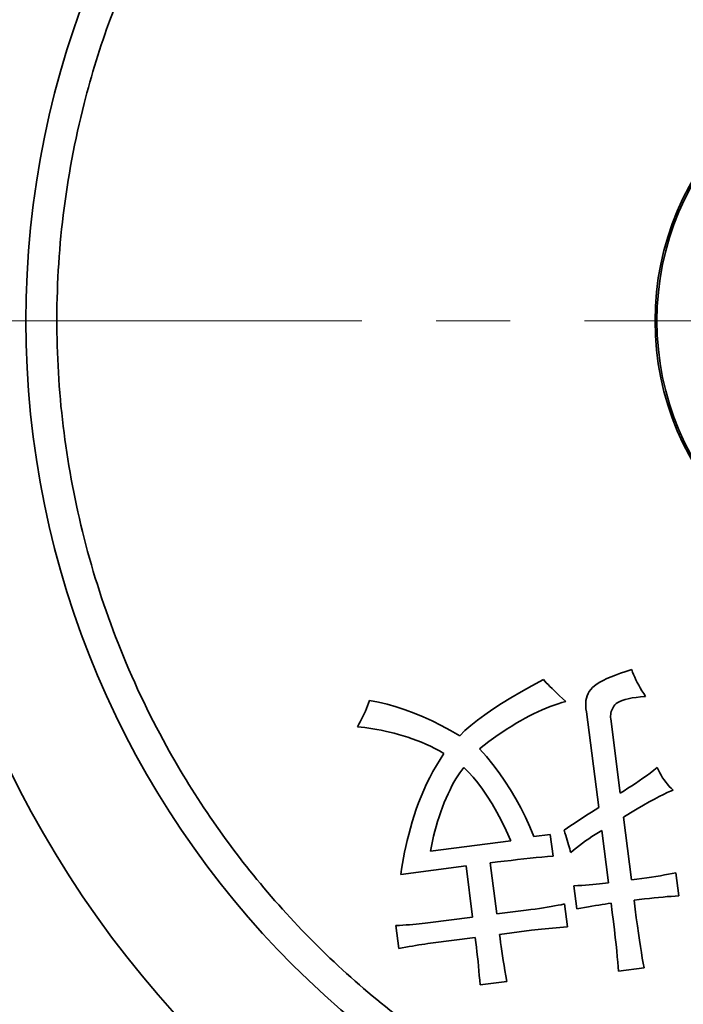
# Model space of a CAD drawing. Header units: millimetres. Extents: x -594 to 594, y -420 to 420.
# Tile 42 of 64: x -122 to -104, y 166 to 192. Entities that reach past the tile are written whole.
import ezdxf

# ---------------------------------------------------------------- set-up
doc = ezdxf.new("R2010")
doc.units = ezdxf.units.MM
doc.linetypes.add('点画线', pattern=[18, 12, -2, 2, -2])
doc.layers.add('中心线层', color=1, linetype='点画线', lineweight=18)
doc.layers.add('几何体', color=7, linetype='Continuous', lineweight=35)

msp = doc.modelspace()

# ---------------------------------------------------------------- linework, layer by layer
at = {"layer": '中心线层'}
msp.add_line((-142.836, 184.027), (-51.836, 184.027), dxfattribs=at)
at = {"layer": '几何体'}
for p, q in [((-105.865, 174.534), (-105.72, 174.582)), ((-105.72, 174.582), (-105.564, 174.631)), ((-105.564, 174.631), (-105.54, 174.564)), ((-108.254, 174.196), (-107.942, 174.361)), ((-107.942, 174.361), (-107.907, 174.322)), ((-107.907, 174.322), (-107.866, 174.277)), ((-106.421, 174.291), (-106.332, 174.34)), ((-106.332, 174.34), (-106.232, 174.388)), ((-106.232, 174.388), (-106.121, 174.437)), ((-106.121, 174.437), (-105.999, 174.485)), ((-105.999, 174.485), (-105.865, 174.534)), ((-105.54, 174.564), (-105.513, 174.495)), ((-105.513, 174.495), (-105.483, 174.425)), ((-105.483, 174.425), (-105.45, 174.355)), ((-105.45, 174.355), (-105.415, 174.283)), ((-108.546, 174.034), (-108.254, 174.196)), ((-107.866, 174.277), (-107.819, 174.229)), ((-107.819, 174.229), (-107.768, 174.177)), ((-107.768, 174.177), (-107.71, 174.12)), ((-107.71, 174.12), (-107.648, 174.059)), ((-107.648, 174.059), (-107.579, 173.994)), ((-106.74, 173.986), (-106.707, 174.043)), ((-106.707, 174.043), (-106.667, 174.096)), ((-106.667, 174.096), (-106.621, 174.146)), ((-106.621, 174.146), (-106.566, 174.194)), ((-106.566, 174.194), (-106.499, 174.243)), ((-106.499, 174.243), (-106.421, 174.291)), ((-105.415, 174.283), (-105.376, 174.21)), ((-105.376, 174.21), (-105.334, 174.137)), ((-105.334, 174.137), (-105.29, 174.062)), ((-105.29, 174.062), (-105.242, 173.986)), ((-112.652, 173.723), (-112.625, 173.796)), ((-112.625, 173.796), (-112.389, 173.751)), ((-109.074, 173.719), (-108.82, 173.874)), ((-108.82, 173.874), (-108.546, 174.034)), ((-107.579, 173.994), (-107.506, 173.925)), ((-107.506, 173.925), (-107.427, 173.852)), ((-107.427, 173.852), (-107.343, 173.774)), ((-106.805, 173.726), (-106.798, 173.796)), ((-106.798, 173.796), (-106.786, 173.863)), ((-106.786, 173.863), (-106.766, 173.926)), ((-106.766, 173.926), (-106.74, 173.986)), ((-105.888, 173.775), (-105.943, 173.746)), ((-105.822, 173.801), (-105.888, 173.775)), ((-105.745, 173.826), (-105.822, 173.801)), ((-105.657, 173.847), (-105.745, 173.826)), ((-105.557, 173.866), (-105.657, 173.847)), ((-105.447, 173.883), (-105.557, 173.866)), ((-105.325, 173.898), (-105.447, 173.883)), ((-105.192, 173.909), (-105.325, 173.898)), ((-105.242, 173.986), (-105.192, 173.909)), ((-112.739, 173.508), (-112.709, 173.579)), ((-112.709, 173.579), (-112.679, 173.651)), ((-112.679, 173.651), (-112.652, 173.723)), ((-112.389, 173.751), (-112.151, 173.695)), ((-112.151, 173.695), (-111.911, 173.628)), ((-111.911, 173.628), (-111.67, 173.55)), ((-111.67, 173.55), (-111.428, 173.46)), ((-109.525, 173.416), (-109.309, 173.566)), ((-109.309, 173.566), (-109.074, 173.719)), ((-107.98, 173.545), (-108.092, 173.494)), ((-107.87, 173.593), (-107.98, 173.545)), ((-107.761, 173.636), (-107.87, 173.593)), ((-107.654, 173.676), (-107.761, 173.636)), ((-107.549, 173.712), (-107.654, 173.676)), ((-107.445, 173.745), (-107.549, 173.712)), ((-107.343, 173.774), (-107.445, 173.745)), ((-106.804, 173.653), (-106.805, 173.726)), ((-106.797, 173.576), (-106.804, 173.653)), ((-106.782, 173.496), (-106.797, 173.576)), ((-106.102, 173.536), (-106.114, 173.499)), ((-106.086, 173.573), (-106.102, 173.536)), ((-106.067, 173.61), (-106.086, 173.573)), ((-106.045, 173.646), (-106.067, 173.61)), ((-106.019, 173.681), (-106.045, 173.646)), ((-105.987, 173.715), (-106.019, 173.681)), ((-105.943, 173.746), (-105.987, 173.715)), ((-112.877, 173.227), (-112.84, 173.297)), ((-112.84, 173.297), (-112.805, 173.366)), ((-112.805, 173.366), (-112.771, 173.437)), ((-112.771, 173.437), (-112.739, 173.508)), ((-111.428, 173.46), (-111.185, 173.36)), ((-111.185, 173.36), (-110.94, 173.249)), ((-110.94, 173.249), (-110.693, 173.126)), ((-109.899, 173.126), (-109.721, 173.269)), ((-109.721, 173.269), (-109.525, 173.416)), ((-108.556, 173.253), (-108.675, 173.184)), ((-108.438, 173.319), (-108.556, 173.253)), ((-108.321, 173.381), (-108.438, 173.319)), ((-108.206, 173.439), (-108.321, 173.381)), ((-108.092, 173.494), (-108.206, 173.439)), ((-106.452, 170.916), (-106.782, 173.496)), ((-106.129, 173.421), (-106.132, 173.381)), ((-106.132, 173.381), (-106.132, 173.341)), ((-106.132, 173.341), (-106.128, 173.3)), ((-106.123, 173.46), (-106.129, 173.421)), ((-106.128, 173.3), (-105.872, 171.305)), ((-106.114, 173.499), (-106.123, 173.46)), ((-112.954, 173.09), (-112.915, 173.158)), ((-112.854, 173.08), (-112.954, 173.09)), ((-112.915, 173.158), (-112.877, 173.227)), ((-112.752, 173.068), (-112.854, 173.08)), ((-112.647, 173.054), (-112.752, 173.068)), ((-112.539, 173.037), (-112.647, 173.054)), ((-112.429, 173.017), (-112.539, 173.037)), ((-112.317, 172.995), (-112.429, 173.017)), ((-112.202, 172.971), (-112.317, 172.995)), ((-110.693, 173.126), (-110.445, 172.993)), ((-110.445, 172.993), (-110.196, 172.849)), ((-110.196, 172.849), (-110.057, 172.986)), ((-110.057, 172.986), (-109.899, 173.126)), ((-108.916, 173.034), (-109.038, 172.953)), ((-108.795, 173.11), (-108.916, 173.034)), ((-108.675, 173.184), (-108.795, 173.11)), ((-112.085, 172.944), (-112.202, 172.971)), ((-111.966, 172.914), (-112.085, 172.944)), ((-111.844, 172.883), (-111.966, 172.914)), ((-111.721, 172.848), (-111.844, 172.883)), ((-111.598, 172.809), (-111.721, 172.848)), ((-111.475, 172.767), (-111.598, 172.809)), ((-111.353, 172.722), (-111.475, 172.767)), ((-111.231, 172.673), (-111.353, 172.722)), ((-109.285, 172.782), (-109.409, 172.691)), ((-109.161, 172.87), (-109.285, 172.782)), ((-109.038, 172.953), (-109.161, 172.87)), ((-111.109, 172.62), (-111.231, 172.673)), ((-110.988, 172.564), (-111.109, 172.62)), ((-110.867, 172.504), (-110.988, 172.564)), ((-110.746, 172.441), (-110.867, 172.504)), ((-109.535, 172.596), (-109.662, 172.498)), ((-109.662, 172.498), (-109.478, 172.288)), ((-109.409, 172.691), (-109.535, 172.596)), ((-110.825, 172.051), (-110.728, 172.213)), ((-110.625, 172.374), (-110.746, 172.441)), ((-110.728, 172.213), (-110.625, 172.374)), ((-109.478, 172.288), (-109.304, 172.072)), ((-110.918, 171.887), (-110.825, 172.051)), ((-110.141, 171.923), (-110.195, 171.85)), ((-110.086, 171.989), (-110.141, 171.923)), ((-109.96, 171.87), (-110.086, 171.989)), ((-109.304, 172.072), (-109.137, 171.851)), ((-105.069, 171.844), (-104.972, 171.917)), ((-104.972, 171.917), (-104.876, 171.992)), ((-104.876, 171.992), (-104.845, 171.92)), ((-104.845, 171.92), (-104.811, 171.851)), ((-111.088, 171.555), (-111.006, 171.721)), ((-111.006, 171.721), (-110.918, 171.887)), ((-110.302, 171.687), (-110.355, 171.596)), ((-110.249, 171.772), (-110.302, 171.687)), ((-110.195, 171.85), (-110.249, 171.772)), ((-109.834, 171.734), (-109.96, 171.87)), ((-109.707, 171.581), (-109.834, 171.734)), ((-109.137, 171.851), (-108.979, 171.623)), ((-105.364, 171.632), (-105.264, 171.702)), ((-105.264, 171.702), (-105.166, 171.772)), ((-105.166, 171.772), (-105.069, 171.844)), ((-104.811, 171.851), (-104.774, 171.784)), ((-104.774, 171.784), (-104.735, 171.719)), ((-104.735, 171.719), (-104.694, 171.657)), ((-104.694, 171.657), (-104.65, 171.597)), ((-111.165, 171.386), (-111.088, 171.555)), ((-110.459, 171.395), (-110.511, 171.285)), ((-110.407, 171.499), (-110.459, 171.395)), ((-110.355, 171.596), (-110.407, 171.499)), ((-109.581, 171.41), (-109.707, 171.581)), ((-109.454, 171.222), (-109.581, 171.41)), ((-108.979, 171.623), (-108.829, 171.389)), ((-108.829, 171.389), (-108.688, 171.15)), ((-105.769, 171.368), (-105.666, 171.432)), ((-105.666, 171.432), (-105.565, 171.497)), ((-105.565, 171.497), (-105.464, 171.564)), ((-105.464, 171.564), (-105.364, 171.632)), ((-104.65, 171.597), (-104.603, 171.54)), ((-104.603, 171.54), (-104.554, 171.485)), ((-104.554, 171.485), (-104.503, 171.432)), ((-104.503, 171.432), (-104.449, 171.382)), ((-111.305, 171.045), (-111.238, 171.216)), ((-111.238, 171.216), (-111.165, 171.386)), ((-110.562, 171.17), (-110.612, 171.047)), ((-110.511, 171.285), (-110.562, 171.17)), ((-109.328, 171.016), (-109.454, 171.222)), ((-108.688, 171.15), (-108.554, 170.904)), ((-105.872, 171.305), (-105.769, 171.368)), ((-104.951, 171.143), (-105.092, 171.065)), ((-104.824, 171.211), (-104.951, 171.143)), ((-104.71, 171.269), (-104.824, 171.211)), ((-104.61, 171.317), (-104.71, 171.269)), ((-104.522, 171.355), (-104.61, 171.317)), ((-104.449, 171.382), (-104.522, 171.355)), ((-111.424, 170.699), (-111.367, 170.873)), ((-111.367, 170.873), (-111.305, 171.045)), ((-110.661, 170.921), (-110.708, 170.794)), ((-110.612, 171.047), (-110.661, 170.921)), ((-109.201, 170.793), (-109.328, 171.016)), ((-108.554, 170.904), (-108.429, 170.653)), ((-106.549, 170.855), (-106.452, 170.916)), ((-105.414, 170.878), (-105.594, 170.77)), ((-105.246, 170.977), (-105.414, 170.878)), ((-105.092, 171.065), (-105.246, 170.977)), ((-111.477, 170.525), (-111.424, 170.699)), ((-110.752, 170.666), (-110.793, 170.537)), ((-110.708, 170.794), (-110.752, 170.666)), ((-109.074, 170.552), (-109.201, 170.793)), ((-108.429, 170.653), (-108.313, 170.395)), ((-107.022, 170.549), (-106.928, 170.61)), ((-106.928, 170.61), (-106.835, 170.671)), ((-106.835, 170.671), (-106.74, 170.732)), ((-106.74, 170.732), (-106.645, 170.793)), ((-106.645, 170.793), (-106.549, 170.855)), ((-105.594, 170.77), (-105.789, 170.651)), ((-105.789, 170.651), (-105.573, 168.966)), ((-111.571, 170.189), (-111.526, 170.355)), ((-111.526, 170.355), (-111.477, 170.525)), ((-110.832, 170.407), (-110.868, 170.276)), ((-110.793, 170.537), (-110.832, 170.407)), ((-108.947, 170.294), (-109.074, 170.552)), ((-108.313, 170.395), (-108.205, 170.132)), ((-107.388, 170.306), (-107.297, 170.367)), ((-107.297, 170.367), (-107.206, 170.428)), ((-107.206, 170.428), (-107.114, 170.488)), ((-107.114, 170.488), (-107.022, 170.549)), ((-111.612, 170.025), (-111.571, 170.189)), ((-110.901, 170.144), (-110.932, 170.01)), ((-110.868, 170.276), (-110.901, 170.144)), ((-108.819, 170.018), (-108.947, 170.294)), ((-108.205, 170.132), (-107.757, 170.189)), ((-107.757, 170.189), (-107.683, 169.604)), ((-107.365, 170.234), (-107.388, 170.306)), ((-107.343, 170.164), (-107.365, 170.234)), ((-107.322, 170.097), (-107.343, 170.164)), ((-107.302, 170.032), (-107.322, 170.097)), ((-106.724, 170.073), (-106.808, 170.014)), ((-106.639, 170.13), (-106.724, 170.073)), ((-106.552, 170.187), (-106.639, 170.13)), ((-106.463, 170.242), (-106.552, 170.187)), ((-106.373, 170.297), (-106.463, 170.242)), ((-106.192, 168.886), (-106.373, 170.297)), ((-111.683, 169.709), (-111.65, 169.865)), ((-111.65, 169.865), (-111.612, 170.025)), ((-110.987, 169.741), (-108.819, 170.018)), ((-110.961, 169.876), (-110.987, 169.741)), ((-110.932, 170.01), (-110.961, 169.876)), ((-107.284, 169.97), (-107.302, 170.032)), ((-107.266, 169.911), (-107.284, 169.97)), ((-107.249, 169.854), (-107.266, 169.911)), ((-107.233, 169.8), (-107.249, 169.854)), ((-107.219, 169.749), (-107.233, 169.8)), ((-107.051, 169.829), (-107.129, 169.766)), ((-106.972, 169.892), (-107.051, 169.829)), ((-106.891, 169.953), (-106.972, 169.892)), ((-106.808, 170.014), (-106.891, 169.953)), ((-111.74, 169.405), (-111.713, 169.555)), ((-111.713, 169.555), (-111.683, 169.709)), ((-108.468, 169.53), (-108.64, 169.511)), ((-108.302, 169.547), (-108.468, 169.53)), ((-108.14, 169.564), (-108.302, 169.547)), ((-107.983, 169.579), (-108.14, 169.564)), ((-107.83, 169.592), (-107.983, 169.579)), ((-107.683, 169.604), (-107.83, 169.592)), ((-107.205, 169.7), (-107.219, 169.749)), ((-107.129, 169.766), (-107.205, 169.7)), ((-110.026, 169.339), (-111.781, 169.114)), ((-111.762, 169.258), (-111.74, 169.405)), ((-109.85, 167.963), (-110.026, 169.339)), ((-109.182, 169.447), (-109.373, 169.423)), ((-109.373, 169.423), (-109.196, 168.047)), ((-108.997, 169.47), (-109.182, 169.447)), ((-108.816, 169.491), (-108.997, 169.47)), ((-108.64, 169.511), (-108.816, 169.491)), ((-111.781, 169.114), (-111.762, 169.258)), ((-105.431, 168.984), (-105.294, 169.003)), ((-105.294, 169.003), (-105.161, 169.021)), ((-105.161, 169.021), (-105.034, 169.04)), ((-105.034, 169.04), (-104.912, 169.059)), ((-104.912, 169.059), (-104.794, 169.078)), ((-104.794, 169.078), (-104.681, 169.097)), ((-104.681, 169.097), (-104.574, 169.116)), ((-104.574, 169.116), (-104.471, 169.135)), ((-104.471, 169.135), (-104.373, 169.154)), ((-104.373, 169.154), (-104.294, 168.535)), ((-107.125, 168.802), (-107.016, 168.809)), ((-107.046, 168.182), (-107.125, 168.802)), ((-107.016, 168.809), (-106.91, 168.817)), ((-106.91, 168.817), (-106.808, 168.824)), ((-106.808, 168.824), (-106.71, 168.833)), ((-106.71, 168.833), (-106.614, 168.841)), ((-106.614, 168.841), (-106.523, 168.849)), ((-106.523, 168.849), (-106.435, 168.858)), ((-106.435, 168.858), (-106.35, 168.867)), ((-106.35, 168.867), (-106.269, 168.877)), ((-106.269, 168.877), (-106.192, 168.886)), ((-105.573, 168.966), (-105.431, 168.984)), ((-104.962, 168.479), (-105.09, 168.465)), ((-104.839, 168.491), (-104.962, 168.479)), ((-104.72, 168.503), (-104.839, 168.491)), ((-104.607, 168.513), (-104.72, 168.503)), ((-104.498, 168.521), (-104.607, 168.513)), ((-104.393, 168.529), (-104.498, 168.521)), ((-104.294, 168.535), (-104.393, 168.529)), ((-108.053, 168.196), (-107.943, 168.213)), ((-107.943, 168.213), (-107.839, 168.229)), ((-107.839, 168.229), (-107.738, 168.246)), ((-107.738, 168.246), (-107.641, 168.263)), ((-107.641, 168.263), (-107.549, 168.28)), ((-107.549, 168.28), (-107.461, 168.297)), ((-107.461, 168.297), (-107.377, 168.315)), ((-107.377, 168.315), (-107.298, 167.696)), ((-106.938, 168.203), (-107.046, 168.182)), ((-106.834, 168.222), (-106.938, 168.203)), ((-106.733, 168.24), (-106.834, 168.222)), ((-106.636, 168.257), (-106.733, 168.24)), ((-106.542, 168.273), (-106.636, 168.257)), ((-106.451, 168.288), (-106.542, 168.273)), ((-106.364, 168.302), (-106.451, 168.288)), ((-106.279, 168.314), (-106.364, 168.302)), ((-106.199, 168.326), (-106.279, 168.314)), ((-106.121, 168.336), (-106.199, 168.326)), ((-106.089, 168.082), (-106.121, 168.336)), ((-105.36, 168.433), (-105.502, 168.415)), ((-105.502, 168.415), (-105.471, 168.174)), ((-105.223, 168.45), (-105.36, 168.433)), ((-105.09, 168.465), (-105.223, 168.45)), ((-111.054, 167.809), (-109.85, 167.963)), ((-109.196, 168.047), (-108.405, 168.148)), ((-108.405, 168.148), (-108.283, 168.164)), ((-108.283, 168.164), (-108.166, 168.18)), ((-108.166, 168.18), (-108.053, 168.196)), ((-106.06, 167.844), (-106.089, 168.082)), ((-105.471, 168.174), (-105.441, 167.946)), ((-105.441, 167.946), (-105.411, 167.731)), ((-111.918, 167.733), (-111.822, 167.739)), ((-111.839, 167.114), (-111.918, 167.733)), ((-111.822, 167.739), (-111.728, 167.745)), ((-111.728, 167.745), (-111.636, 167.751)), ((-111.636, 167.751), (-111.547, 167.758)), ((-111.547, 167.758), (-111.459, 167.766)), ((-111.459, 167.766), (-111.374, 167.773)), ((-111.374, 167.773), (-111.291, 167.782)), ((-111.291, 167.782), (-111.21, 167.79)), ((-111.21, 167.79), (-111.131, 167.799)), ((-111.131, 167.799), (-111.054, 167.809)), ((-107.604, 167.674), (-107.703, 167.666)), ((-107.503, 167.682), (-107.604, 167.674)), ((-107.401, 167.689), (-107.503, 167.682)), ((-107.298, 167.696), (-107.401, 167.689)), ((-106.033, 167.622), (-106.06, 167.844)), ((-105.411, 167.731), (-105.383, 167.53)), ((-109.779, 167.413), (-110.983, 167.258)), ((-109.763, 167.282), (-109.779, 167.413)), ((-108.266, 167.607), (-109.126, 167.496)), ((-109.126, 167.496), (-109.112, 167.391)), ((-108.176, 167.618), (-108.266, 167.607)), ((-108.084, 167.628), (-108.176, 167.618)), ((-107.991, 167.639), (-108.084, 167.628)), ((-107.896, 167.648), (-107.991, 167.639)), ((-107.8, 167.657), (-107.896, 167.648)), ((-107.703, 167.666), (-107.8, 167.657)), ((-106.009, 167.416), (-106.033, 167.622)), ((-105.988, 167.225), (-106.009, 167.416)), ((-105.383, 167.53), (-105.356, 167.341)), ((-111.652, 167.15), (-111.745, 167.133)), ((-111.562, 167.167), (-111.652, 167.15)), ((-111.473, 167.183), (-111.562, 167.167)), ((-111.387, 167.198), (-111.473, 167.183)), ((-111.302, 167.212), (-111.387, 167.198)), ((-111.219, 167.225), (-111.302, 167.212)), ((-111.139, 167.237), (-111.219, 167.225)), ((-111.06, 167.248), (-111.139, 167.237)), ((-110.983, 167.258), (-111.06, 167.248)), ((-109.747, 167.152), (-109.763, 167.282)), ((-109.733, 167.023), (-109.747, 167.152)), ((-109.112, 167.391), (-109.097, 167.281)), ((-109.097, 167.281), (-109.08, 167.166)), ((-109.08, 167.166), (-109.062, 167.046)), ((-105.969, 167.05), (-105.988, 167.225)), ((-105.356, 167.341), (-105.33, 167.166)), ((-105.33, 167.166), (-105.304, 167.004)), ((-111.745, 167.133), (-111.839, 167.114)), ((-109.719, 166.895), (-109.733, 167.023)), ((-109.705, 166.767), (-109.719, 166.895)), ((-109.062, 167.046), (-109.043, 166.921)), ((-109.043, 166.921), (-109.023, 166.792)), ((-105.953, 166.891), (-105.969, 167.05)), ((-105.94, 166.748), (-105.953, 166.891)), ((-105.304, 167.004), (-105.28, 166.855)), ((-109.693, 166.639), (-109.705, 166.767)), ((-109.681, 166.512), (-109.693, 166.639)), ((-109.023, 166.792), (-109.001, 166.658)), ((-109.001, 166.658), (-108.978, 166.519)), ((-105.93, 166.62), (-105.94, 166.748)), ((-105.922, 166.508), (-105.93, 166.62)), ((-105.28, 166.855), (-105.257, 166.719)), ((-105.257, 166.719), (-105.234, 166.596)), ((-109.67, 166.386), (-109.681, 166.512)), ((-109.66, 166.26), (-109.67, 166.386)), ((-108.978, 166.519), (-108.954, 166.376)), ((-108.954, 166.376), (-108.928, 166.228)), ((-105.234, 166.596), (-105.922, 166.508)), ((-109.651, 166.135), (-109.66, 166.26)), ((-108.928, 166.228), (-109.651, 166.135))]:
    msp.add_line(p, q, dxfattribs=at)
for radius in [42.5, 37.674, 34, 27.75, 24.546, 7.6, 7.55]:
    msp.add_circle((-97.336, 184.027), radius, dxfattribs=at)
for points, knots in [([(-90.615, 148.498), (-91.704, 148.321), (-93.881, 147.968), (-97.244, 147.819), (-100.685, 147.965), (-104.2, 148.465), (-107.72, 149.326), (-111.189, 150.558), (-114.548, 152.154), (-117.743, 154.098), (-120.719, 156.361), (-123.433, 158.906), (-125.846, 161.685), (-127.934, 164.647), (-129.682, 167.737), (-131.08, 170.886), (-132.152, 174.074), (-132.915, 177.296), (-133.382, 180.575), (-133.548, 183.934), (-133.397, 187.376), (-132.899, 190.891), (-132.037, 194.411), (-130.805, 197.88), (-129.209, 201.239), (-127.265, 204.434), (-125.002, 207.41), (-122.457, 210.124), (-119.678, 212.537), (-116.716, 214.625), (-113.626, 216.374), (-110.477, 217.767), (-107.292, 218.856), (-105.135, 219.323), (-104.057, 219.557)], [0, 0, 0, 0, 3.308065, 6.616262, 10.079039, 13.629714, 17.253981, 20.935475, 24.656132, 28.396685, 32.137238, 35.857895, 39.539389, 43.163656, 46.714331, 50.177108, 53.485106, 56.793371, 60.101369, 63.409633, 66.87241, 70.423085, 74.047352, 77.728846, 81.449503, 85.190056, 88.930609, 92.651266, 96.33276, 99.957027, 103.507702, 106.970479, 110.278544, 113.586742, 113.586742, 113.586742, 113.586742]), ([(-93.047, 150.551), (-94.072, 150.447), (-96.121, 150.239), (-99.275, 150.287), (-102.473, 150.615), (-105.72, 151.279), (-108.939, 152.273), (-112.102, 153.613), (-115.144, 155.287), (-118.012, 157.276), (-120.659, 159.55), (-123.046, 162.071), (-125.14, 164.795), (-126.913, 167.659), (-128.373, 170.634), (-129.502, 173.645), (-130.327, 176.688), (-130.859, 179.733), (-131.112, 182.813), (-131.08, 185.966), (-130.747, 189.164), (-130.084, 192.411), (-129.09, 195.63), (-127.75, 198.793), (-126.076, 201.835), (-124.087, 204.703), (-121.813, 207.35), (-119.292, 209.737), (-116.568, 211.831), (-113.704, 213.604), (-110.729, 215.065), (-107.718, 216.189), (-104.677, 217.031), (-102.642, 217.346), (-101.624, 217.503)], [0, 0, 0, 0, 3.087614, 6.175361, 9.448289, 12.721479, 16.104229, 19.540391, 23.013107, 26.504393, 29.995679, 33.468396, 36.904558, 40.287307, 43.560236, 46.833426, 49.920974, 53.008787, 56.096335, 59.184148, 62.457077, 65.730267, 69.113017, 72.549179, 76.021895, 79.513181, 83.004467, 86.477183, 89.913346, 93.296095, 96.569024, 99.842214, 102.929829, 106.017576, 106.017576, 106.017576, 106.017576]), ([(-100.349, 207.547), (-101.301, 207.391), (-103.234, 207.073), (-106.072, 206.136), (-108.625, 204.94), (-110.854, 203.558), (-112.768, 202.084), (-114.535, 200.412), (-116.131, 198.553), (-117.528, 196.54), (-118.7, 194.409), (-119.644, 192.185), (-120.418, 189.68), (-120.938, 186.908), (-121.109, 183.927), (-120.914, 181.007), (-120.366, 178.131), (-119.449, 175.29), (-118.248, 172.738), (-116.867, 170.509), (-115.393, 168.595), (-113.721, 166.828), (-111.862, 165.232), (-109.849, 163.835), (-107.718, 162.663), (-105.494, 161.719), (-102.989, 160.944), (-100.217, 160.43), (-97.234, 160.238), (-95.283, 160.418), (-94.323, 160.507)], [0, 0, 0, 0, 2.890975, 5.871604, 8.936105, 11.331624, 13.727407, 16.173898, 18.620659, 21.06715, 23.513911, 25.90943, 28.305213, 31.369481, 34.350166, 37.241318, 40.132234, 43.112922, 46.177423, 48.572942, 50.968725, 53.415217, 55.861977, 58.308469, 60.75523, 63.150749, 65.546532, 68.610799, 71.591544, 74.482637, 74.482637, 74.482637, 74.482637])]:
    msp.add_open_spline(points, degree=3, knots=knots, dxfattribs=at)

doc.saveas('drawing.dxf')
